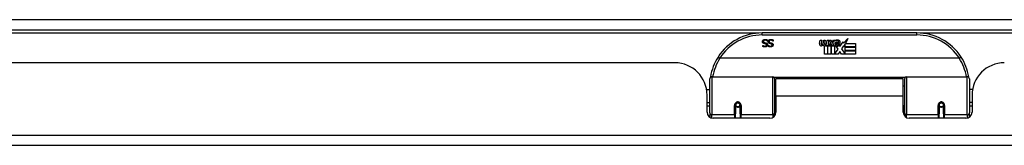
# Model space of a CAD drawing. Header units: inches. Extents: x 12 to 265, y 22 to 126.
# Tile 8 of 110: x 21.58 to 31.1, y 22.56 to 23.78. Entities that reach past the tile are written whole.
import ezdxf

# ---------------------------------------------------------------- set-up
doc = ezdxf.new("R2010")
doc.units = ezdxf.units.IN
doc.header["$MEASUREMENT"] = 0
doc.layers.add('Visible Edges(ANSI)', color=7, linetype='Continuous', lineweight=25)
doc.layers.add('Visible Tangent Edges(ANSI)', color=7, linetype='Continuous', lineweight=25)

msp = doc.modelspace()

# ---------------------------------------------------------------- linework, layer by layer
at = {"layer": 'Visible Edges(ANSI)'}
for p, q in [((12.1558, 23.6838), (59.9578, 23.6838)), ((30.2544, 23.6538), (28.7583, 23.6538)), ((28.7641, 23.5336), (28.7647, 23.5336)), ((28.7641, 23.5224), (28.7641, 23.5336)), ((28.8095, 23.5738), (28.8088, 23.5738)), ((28.8095, 23.5857), (28.8095, 23.5738)), ((28.8183, 23.5336), (28.819, 23.5336)), ((28.8183, 23.5224), (28.8183, 23.5336)), ((28.8638, 23.5738), (28.8631, 23.5738)), ((28.8638, 23.5857), (28.8638, 23.5738)), ((29.3137, 23.5509), (29.3203, 23.5852)), ((29.3203, 23.5852), (29.3335, 23.5852)), ((29.3335, 23.5852), (29.3275, 23.5507)), ((29.35, 23.5627), (29.3539, 23.5852)), ((29.3539, 23.5852), (29.3671, 23.5852)), ((29.359, 23.4469), (29.359, 23.5264)), ((29.3671, 23.5852), (29.3611, 23.5507)), ((29.377, 23.5339), (29.3764, 23.5277)), ((29.3764, 23.5277), (29.3887, 23.5277)), ((29.3809, 23.5402), (29.378, 23.5402)), ((29.38, 23.5306), (29.3809, 23.5402)), ((29.3914, 23.5306), (29.38, 23.5306)), ((29.3839, 23.5627), (29.3878, 23.5852)), ((29.3878, 23.5852), (29.401, 23.5852)), ((29.3887, 23.5277), (29.3887, 23.4469)), ((29.401, 23.5852), (29.3914, 23.5306)), ((29.3929, 23.5277), (29.4151, 23.5277)), ((29.3929, 23.4469), (29.3929, 23.5277)), ((29.3971, 23.5306), (29.4214, 23.5571)), ((29.4135, 23.5306), (29.3971, 23.5306)), ((29.4079, 23.5852), (29.4241, 23.5852)), ((29.4214, 23.5571), (29.4079, 23.5852)), ((29.4268, 23.5489), (29.4135, 23.5306)), ((29.4151, 23.5277), (29.4226, 23.5381)), ((29.4226, 23.5381), (29.4226, 23.4469)), ((29.4241, 23.5852), (29.4316, 23.5657)), ((29.4289, 23.5489), (29.4268, 23.5489)), ((29.4268, 23.5454), (29.4343, 23.5277)), ((29.4268, 23.4469), (29.4268, 23.5454)), ((29.4367, 23.5306), (29.4289, 23.5489)), ((29.4316, 23.5657), (29.434, 23.5657)), ((29.434, 23.5657), (29.4475, 23.5852)), ((29.4343, 23.5277), (29.4568, 23.5277)), ((29.4529, 23.5306), (29.4367, 23.5306)), ((29.4637, 23.5852), (29.4391, 23.5573)), ((29.4391, 23.5573), (29.4529, 23.5306)), ((29.4475, 23.5852), (29.4637, 23.5852)), ((29.4568, 23.5277), (29.4568, 23.4481)), ((29.4625, 23.5615), (29.4991, 23.5615)), ((29.4691, 23.5735), (29.4691, 23.5825)), ((29.4934, 23.4971), (29.4727, 23.527)), ((29.4976, 23.5525), (29.4736, 23.5525)), ((29.5027, 23.5351), (29.5096, 23.5235)), ((29.5096, 23.5235), (29.5411, 23.5676)), ((29.5431, 23.5292), (29.5234, 23.5012)), ((29.5411, 23.5676), (29.5431, 23.5534)), ((29.5431, 23.5534), (29.5869, 23.5996)), ((29.545, 23.5192), (29.5431, 23.5292)), ((29.5603, 23.5485), (29.545, 23.5192)), ((29.5603, 23.5198), (29.5603, 23.5485)), ((29.659, 23.5198), (29.5603, 23.5198)), ((29.5869, 23.5996), (29.5621, 23.5519)), ((29.5621, 23.5519), (29.659, 23.5519)), ((29.659, 23.5519), (29.659, 23.5198)), ((29.3887, 23.4469), (29.359, 23.4469)), ((29.4226, 23.4469), (29.3929, 23.4469)), ((29.4937, 23.4469), (29.4268, 23.4469)), ((29.4568, 23.4481), (29.4934, 23.4971)), ((29.5076, 23.473), (29.4937, 23.4469)), ((29.5252, 23.4469), (29.5076, 23.473)), ((29.5234, 23.5012), (29.5603, 23.4475)), ((29.659, 23.4469), (29.5252, 23.4469)), ((29.5603, 23.5153), (29.659, 23.5153)), ((29.5603, 23.4832), (29.5603, 23.5153)), ((29.659, 23.4832), (29.5603, 23.4832)), ((29.5603, 23.479), (29.659, 23.479)), ((29.5603, 23.4475), (29.5603, 23.479)), ((29.659, 23.5153), (29.659, 23.4832)), ((29.659, 23.479), (29.659, 23.4469)), ((27.9133, 23.3643), (17.9983, 23.3643)), ((30.6632, 23.4082), (28.3494, 23.4082)), ((28.2514, 22.8792), (28.2514, 23.2092)), ((28.2711, 23.2288), (28.8607, 23.2288)), ((28.8764, 23.2131), (28.8764, 22.8754)), ((28.8764, 23.1368), (28.8908, 23.1368)), ((28.8908, 23.0413), (28.8908, 23.2093)), ((30.1218, 23.2093), (28.8908, 23.2093)), ((30.1218, 23.0413), (30.1218, 23.2093)), ((30.1363, 23.1368), (30.1218, 23.1368)), ((30.1363, 22.8754), (30.1363, 23.2131)), ((30.152, 23.2288), (30.7416, 23.2288)), ((30.7613, 23.2092), (30.7613, 22.8792)), ((28.221, 23.1043), (28.2514, 23.1043)), ((28.2253, 22.8864), (28.2253, 23.0523)), ((30.7917, 23.1043), (30.7613, 23.1043)), ((30.7873, 23.0523), (30.7873, 22.8864)), ((28.2253, 22.9783), (28.2514, 22.9783)), ((28.5004, 22.9567), (28.5004, 22.8697)), ((28.5025, 22.9543), (28.5006, 22.9543)), ((28.5009, 22.961), (28.5028, 22.9606)), ((28.5024, 22.9607), (28.5024, 22.9567)), ((28.5414, 22.9526), (28.5437, 22.9521)), ((28.5437, 22.8697), (28.5437, 22.9567)), ((28.8908, 23.0413), (28.8908, 22.8864)), ((30.1218, 22.8864), (30.1218, 23.0413)), ((30.4689, 22.9567), (30.4689, 22.8697)), ((30.4713, 22.9526), (30.4689, 22.9521)), ((30.5118, 22.961), (30.5099, 22.9606)), ((30.5101, 22.9543), (30.5121, 22.9543)), ((30.5103, 22.9567), (30.5103, 22.9607)), ((30.5122, 22.8697), (30.5122, 22.9567)), ((30.7873, 22.9783), (30.7613, 22.9783)), ((28.2514, 22.9448), (28.2253, 22.9448)), ((28.2514, 22.8792), (28.2514, 22.8374)), ((28.5004, 22.8273), (28.5004, 22.8697)), ((28.5064, 22.9448), (28.504, 22.9448)), ((28.5402, 22.9448), (28.5378, 22.9448)), ((28.5437, 22.8697), (28.5437, 22.8273)), ((28.8764, 22.9459), (28.8908, 22.9459)), ((28.8764, 22.8477), (28.8764, 22.8754)), ((30.1363, 22.9459), (30.1218, 22.9459)), ((30.1363, 22.8754), (30.1363, 22.8477)), ((30.4689, 22.8273), (30.4689, 22.8697)), ((30.4749, 22.9448), (30.4725, 22.9448)), ((30.5087, 22.9448), (30.5063, 22.9448)), ((30.5122, 22.8697), (30.5122, 22.8273)), ((30.7873, 22.9448), (30.7613, 22.9448)), ((30.7613, 22.8374), (30.7613, 22.8792)), ((28.8318, 22.8273), (28.2844, 22.8273)), ((30.7283, 22.8273), (30.1809, 22.8273)), ((59.8593, 22.5643), (12.2543, 22.5643))]:
    msp.add_line(p, q, dxfattribs=at)
at = {"layer": 'Visible Edges(ANSI)', "flags": 128}
for points in [[(28.7613, 23.5697), (28.7613, 23.5704), (28.7613, 23.5711), (28.7614, 23.5718), (28.7615, 23.5725), (28.7616, 23.5732), (28.7617, 23.5739), (28.7619, 23.5745), (28.7621, 23.5752), (28.7623, 23.5759), (28.7625, 23.5766), (28.7627, 23.5773), (28.763, 23.5779), (28.7633, 23.5786), (28.7636, 23.5792), (28.7639, 23.5799), (28.7643, 23.5805), (28.7646, 23.5811), (28.765, 23.5816), (28.7654, 23.5822), (28.7659, 23.5827), (28.7663, 23.5833), (28.7668, 23.5838), (28.7672, 23.5843), (28.7677, 23.5848)], [(28.7754, 23.5519), (28.7742, 23.5522), (28.773, 23.5527), (28.772, 23.5531), (28.7709, 23.5536), (28.77, 23.5541), (28.7691, 23.5547), (28.7682, 23.5552), (28.7674, 23.5558), (28.7666, 23.5565), (28.7659, 23.5572), (28.7653, 23.5579), (28.7647, 23.5586), (28.7641, 23.5594), (28.7637, 23.5602), (28.7632, 23.561), (28.7628, 23.5618), (28.7625, 23.5627), (28.7621, 23.5636), (28.7619, 23.5646), (28.7617, 23.5655), (28.7615, 23.5665), (28.7614, 23.5676), (28.7613, 23.5686), (28.7613, 23.5697)], [(28.7851, 23.5178), (28.7841, 23.5178), (28.7832, 23.5178), (28.7822, 23.5179), (28.7812, 23.5179), (28.7803, 23.518), (28.7793, 23.5181), (28.7784, 23.5182), (28.7775, 23.5183), (28.7766, 23.5185), (28.7757, 23.5186), (28.7748, 23.5188), (28.7739, 23.519), (28.773, 23.5192), (28.7721, 23.5194), (28.7713, 23.5196), (28.7704, 23.5199), (28.7696, 23.5201), (28.7688, 23.5204), (28.768, 23.5207), (28.7672, 23.521), (28.7664, 23.5213), (28.7656, 23.5217), (28.7648, 23.522), (28.7641, 23.5224)], [(28.7647, 23.5336), (28.7653, 23.5331), (28.7659, 23.5326), (28.7666, 23.5321), (28.7672, 23.5317), (28.7679, 23.5312), (28.7686, 23.5307), (28.7693, 23.5303), (28.7701, 23.5299), (28.7709, 23.5294), (28.7717, 23.529), (28.7726, 23.5286), (28.7734, 23.5282), (28.7743, 23.5279), (28.7752, 23.5275), (28.7761, 23.5272), (28.777, 23.527), (28.7779, 23.5267), (28.7788, 23.5265), (28.7798, 23.5263), (28.7807, 23.5262), (28.7816, 23.5261), (28.7826, 23.526), (28.7835, 23.526), (28.7845, 23.526)], [(28.7677, 23.5848), (28.7683, 23.5853), (28.7689, 23.5858), (28.7695, 23.5862), (28.7701, 23.5867), (28.7707, 23.5871), (28.7714, 23.5875), (28.772, 23.5879), (28.7727, 23.5883), (28.7733, 23.5886), (28.774, 23.5889), (28.7747, 23.5892), (28.7754, 23.5895), (28.7762, 23.5898), (28.7769, 23.59), (28.7777, 23.5903), (28.7785, 23.5904), (28.7794, 23.5906), (28.7803, 23.5908), (28.7812, 23.5909), (28.7821, 23.591), (28.7831, 23.5911), (28.7841, 23.5911), (28.7852, 23.5912), (28.7862, 23.5912)], [(28.7869, 23.583), (28.7856, 23.583), (28.7844, 23.5829), (28.7832, 23.5828), (28.7821, 23.5827), (28.7811, 23.5825), (28.7801, 23.5822), (28.7791, 23.5819), (28.7782, 23.5816), (28.7773, 23.5812), (28.7765, 23.5808), (28.7758, 23.5803), (28.7751, 23.5798), (28.7745, 23.5792), (28.7739, 23.5786), (28.7734, 23.578), (28.7729, 23.5774), (28.7725, 23.5767), (28.7721, 23.576), (28.7718, 23.5753), (28.7716, 23.5745), (28.7714, 23.5737), (28.7712, 23.5729), (28.7711, 23.5721), (28.7711, 23.5712)], [(28.7711, 23.5712), (28.7711, 23.5705), (28.7712, 23.5698), (28.7713, 23.5692), (28.7714, 23.5685), (28.7715, 23.5679), (28.7716, 23.5674), (28.7718, 23.5668), (28.7721, 23.5663), (28.7723, 23.5657), (28.7726, 23.5652), (28.7729, 23.5648), (28.7732, 23.5643), (28.7736, 23.5639), (28.774, 23.5635), (28.7744, 23.5631), (28.7749, 23.5627), (28.7754, 23.5623), (28.7759, 23.562), (28.7765, 23.5617), (28.7771, 23.5614), (28.7777, 23.5611), (28.7784, 23.5608), (28.7791, 23.5606), (28.7799, 23.5603)], [(28.7899, 23.5481), (28.7894, 23.5483), (28.7889, 23.5484), (28.7883, 23.5485), (28.7878, 23.5487), (28.7872, 23.5488), (28.7866, 23.549), (28.786, 23.5491), (28.7853, 23.5493), (28.7847, 23.5495), (28.784, 23.5496), (28.7833, 23.5498), (28.7826, 23.55), (28.7819, 23.5501), (28.7812, 23.5503), (28.7805, 23.5505), (28.7799, 23.5506), (28.7792, 23.5508), (28.7786, 23.5509), (28.778, 23.5511), (28.7774, 23.5513), (28.7769, 23.5514), (28.7764, 23.5516), (28.7759, 23.5517), (28.7754, 23.5519)], [(28.7799, 23.5603), (28.7804, 23.5602), (28.7809, 23.5601), (28.7815, 23.5599), (28.782, 23.5598), (28.7825, 23.5596), (28.783, 23.5595), (28.7835, 23.5594), (28.784, 23.5593), (28.7845, 23.5591), (28.7849, 23.559), (28.7854, 23.5589), (28.7859, 23.5588), (28.7863, 23.5587), (28.7868, 23.5586), (28.7873, 23.5585), (28.7878, 23.5583), (28.7884, 23.5582), (28.7889, 23.5581), (28.7895, 23.5579), (28.7901, 23.5578), (28.7907, 23.5576), (28.7913, 23.5575), (28.792, 23.5573), (28.7927, 23.5571)], [(28.7845, 23.526), (28.7856, 23.526), (28.7866, 23.526), (28.7876, 23.5261), (28.7886, 23.5263), (28.7895, 23.5265), (28.7904, 23.5267), (28.7913, 23.527), (28.7921, 23.5273), (28.7929, 23.5277), (28.7937, 23.5281), (28.7944, 23.5285), (28.7951, 23.529), (28.7957, 23.5295), (28.7963, 23.5301), (28.7969, 23.5307), (28.7973, 23.5313), (28.7978, 23.5319), (28.7981, 23.5326), (28.7984, 23.5333), (28.7987, 23.534), (28.7989, 23.5347), (28.799, 23.5355), (28.7991, 23.5363), (28.7991, 23.5371)], [(28.809, 23.5381), (28.8089, 23.5367), (28.8088, 23.5353), (28.8085, 23.5339), (28.8082, 23.5326), (28.8078, 23.5314), (28.8073, 23.5301), (28.8067, 23.529), (28.806, 23.5278), (28.8052, 23.5267), (28.8043, 23.5256), (28.8033, 23.5246), (28.8022, 23.5236), (28.8011, 23.5227), (28.7999, 23.5218), (28.7987, 23.5211), (28.7974, 23.5204), (28.796, 23.5198), (28.7946, 23.5193), (28.7932, 23.5188), (28.7917, 23.5184), (28.7901, 23.5182), (28.7885, 23.518), (28.7868, 23.5178), (28.7851, 23.5178)], [(28.7862, 23.5912), (28.7875, 23.5912), (28.7887, 23.5911), (28.7899, 23.5911), (28.7911, 23.591), (28.7922, 23.5909), (28.7933, 23.5908), (28.7944, 23.5906), (28.7955, 23.5905), (28.7965, 23.5903), (28.7975, 23.5901), (28.7984, 23.5898), (28.7993, 23.5896), (28.8002, 23.5893), (28.8011, 23.589), (28.802, 23.5887), (28.8028, 23.5884), (28.8037, 23.5881), (28.8046, 23.5878), (28.8054, 23.5875), (28.8062, 23.5871), (28.8071, 23.5868), (28.8079, 23.5864), (28.8087, 23.5861), (28.8095, 23.5857)], [(28.8088, 23.5738), (28.808, 23.5746), (28.8072, 23.5752), (28.8064, 23.5759), (28.8056, 23.5765), (28.8047, 23.5771), (28.8038, 23.5777), (28.8029, 23.5783), (28.802, 23.5788), (28.8011, 23.5793), (28.8002, 23.5798), (28.7992, 23.5802), (28.7983, 23.5806), (28.7973, 23.581), (28.7963, 23.5814), (28.7953, 23.5817), (28.7944, 23.582), (28.7934, 23.5822), (28.7925, 23.5824), (28.7915, 23.5826), (28.7906, 23.5828), (28.7897, 23.5829), (28.7887, 23.583), (28.7878, 23.583), (28.7869, 23.583)], [(28.7991, 23.5371), (28.7991, 23.5378), (28.7991, 23.5385), (28.799, 23.5392), (28.7989, 23.5399), (28.7987, 23.5405), (28.7986, 23.5411), (28.7983, 23.5417), (28.7981, 23.5423), (28.7978, 23.5428), (28.7975, 23.5433), (28.7971, 23.5438), (28.7968, 23.5442), (28.7964, 23.5447), (28.7959, 23.5451), (28.7954, 23.5455), (28.7949, 23.5459), (28.7944, 23.5462), (28.7939, 23.5465), (28.7933, 23.5469), (28.7927, 23.5472), (28.792, 23.5474), (28.7913, 23.5477), (28.7906, 23.5479), (28.7899, 23.5481)], [(28.7927, 23.5571), (28.7933, 23.557), (28.7939, 23.5568), (28.7944, 23.5566), (28.795, 23.5564), (28.7956, 23.5562), (28.7961, 23.556), (28.7967, 23.5558), (28.7972, 23.5556), (28.7977, 23.5554), (28.7982, 23.5552), (28.7987, 23.5549), (28.7992, 23.5547), (28.7997, 23.5544), (28.8002, 23.5542), (28.8006, 23.5539), (28.8011, 23.5536), (28.8015, 23.5533), (28.802, 23.553), (28.8024, 23.5527), (28.8028, 23.5523), (28.8032, 23.552), (28.8036, 23.5516), (28.804, 23.5513), (28.8044, 23.5509)], [(28.8044, 23.5509), (28.8047, 23.5505), (28.8051, 23.5501), (28.8054, 23.5496), (28.8057, 23.5492), (28.806, 23.5488), (28.8063, 23.5483), (28.8066, 23.5479), (28.8068, 23.5474), (28.8071, 23.5469), (28.8073, 23.5464), (28.8076, 23.5459), (28.8078, 23.5454), (28.808, 23.5448), (28.8081, 23.5443), (28.8083, 23.5437), (28.8084, 23.5431), (28.8086, 23.5426), (28.8087, 23.542), (28.8088, 23.5413), (28.8088, 23.5407), (28.8089, 23.5401), (28.8089, 23.5394), (28.809, 23.5388), (28.809, 23.5381)], [(28.8156, 23.5697), (28.8156, 23.5704), (28.8156, 23.5711), (28.8157, 23.5718), (28.8158, 23.5725), (28.8159, 23.5732), (28.816, 23.5739), (28.8161, 23.5745), (28.8163, 23.5752), (28.8165, 23.5759), (28.8167, 23.5766), (28.817, 23.5773), (28.8173, 23.5779), (28.8176, 23.5786), (28.8179, 23.5792), (28.8182, 23.5799), (28.8185, 23.5805), (28.8189, 23.5811), (28.8193, 23.5816), (28.8197, 23.5822), (28.8201, 23.5827), (28.8206, 23.5833), (28.821, 23.5838), (28.8215, 23.5843), (28.822, 23.5848)], [(28.8296, 23.5519), (28.8285, 23.5522), (28.8273, 23.5527), (28.8262, 23.5531), (28.8252, 23.5536), (28.8242, 23.5541), (28.8233, 23.5547), (28.8225, 23.5552), (28.8217, 23.5558), (28.8209, 23.5565), (28.8202, 23.5572), (28.8196, 23.5579), (28.819, 23.5586), (28.8184, 23.5594), (28.8179, 23.5602), (28.8175, 23.561), (28.8171, 23.5618), (28.8167, 23.5627), (28.8164, 23.5636), (28.8162, 23.5646), (28.8159, 23.5655), (28.8158, 23.5665), (28.8157, 23.5676), (28.8156, 23.5686), (28.8156, 23.5697)], [(28.8394, 23.5178), (28.8384, 23.5178), (28.8374, 23.5178), (28.8365, 23.5179), (28.8355, 23.5179), (28.8345, 23.518), (28.8336, 23.5181), (28.8327, 23.5182), (28.8317, 23.5183), (28.8308, 23.5185), (28.8299, 23.5186), (28.829, 23.5188), (28.8281, 23.519), (28.8273, 23.5192), (28.8264, 23.5194), (28.8256, 23.5196), (28.8247, 23.5199), (28.8239, 23.5201), (28.8231, 23.5204), (28.8222, 23.5207), (28.8214, 23.521), (28.8206, 23.5213), (28.8199, 23.5217), (28.8191, 23.522), (28.8183, 23.5224)], [(28.819, 23.5336), (28.8196, 23.5331), (28.8202, 23.5326), (28.8208, 23.5321), (28.8215, 23.5317), (28.8222, 23.5312), (28.8229, 23.5307), (28.8236, 23.5303), (28.8244, 23.5299), (28.8252, 23.5294), (28.826, 23.529), (28.8268, 23.5286), (28.8277, 23.5282), (28.8286, 23.5279), (28.8295, 23.5275), (28.8304, 23.5272), (28.8313, 23.527), (28.8322, 23.5267), (28.8331, 23.5265), (28.834, 23.5263), (28.835, 23.5262), (28.8359, 23.5261), (28.8369, 23.526), (28.8378, 23.526), (28.8388, 23.526)], [(28.822, 23.5848), (28.8226, 23.5853), (28.8232, 23.5858), (28.8238, 23.5862), (28.8244, 23.5867), (28.825, 23.5871), (28.8256, 23.5875), (28.8263, 23.5879), (28.8269, 23.5883), (28.8276, 23.5886), (28.8283, 23.5889), (28.829, 23.5892), (28.8297, 23.5895), (28.8304, 23.5898), (28.8312, 23.59), (28.832, 23.5903), (28.8328, 23.5904), (28.8337, 23.5906), (28.8346, 23.5908), (28.8355, 23.5909), (28.8364, 23.591), (28.8374, 23.5911), (28.8384, 23.5911), (28.8394, 23.5912), (28.8405, 23.5912)], [(28.8412, 23.583), (28.8399, 23.583), (28.8387, 23.5829), (28.8375, 23.5828), (28.8364, 23.5827), (28.8353, 23.5825), (28.8343, 23.5822), (28.8334, 23.5819), (28.8325, 23.5816), (28.8316, 23.5812), (28.8308, 23.5808), (28.8301, 23.5803), (28.8294, 23.5798), (28.8287, 23.5792), (28.8282, 23.5786), (28.8276, 23.578), (28.8272, 23.5774), (28.8267, 23.5767), (28.8264, 23.576), (28.8261, 23.5753), (28.8258, 23.5745), (28.8256, 23.5737), (28.8255, 23.5729), (28.8254, 23.5721), (28.8254, 23.5712)], [(28.8254, 23.5712), (28.8254, 23.5705), (28.8254, 23.5698), (28.8255, 23.5692), (28.8256, 23.5685), (28.8258, 23.5679), (28.8259, 23.5674), (28.8261, 23.5668), (28.8263, 23.5663), (28.8266, 23.5657), (28.8268, 23.5652), (28.8272, 23.5648), (28.8275, 23.5643), (28.8279, 23.5639), (28.8283, 23.5635), (28.8287, 23.5631), (28.8292, 23.5627), (28.8297, 23.5623), (28.8302, 23.562), (28.8308, 23.5617), (28.8314, 23.5614), (28.832, 23.5611), (28.8327, 23.5608), (28.8334, 23.5606), (28.8341, 23.5603)], [(28.8442, 23.5481), (28.8437, 23.5483), (28.8431, 23.5484), (28.8426, 23.5485), (28.842, 23.5487), (28.8414, 23.5488), (28.8408, 23.549), (28.8402, 23.5491), (28.8396, 23.5493), (28.8389, 23.5495), (28.8383, 23.5496), (28.8376, 23.5498), (28.8368, 23.55), (28.8361, 23.5501), (28.8354, 23.5503), (28.8348, 23.5505), (28.8341, 23.5506), (28.8335, 23.5508), (28.8329, 23.5509), (28.8323, 23.5511), (28.8317, 23.5513), (28.8312, 23.5514), (28.8306, 23.5516), (28.8301, 23.5517), (28.8296, 23.5519)], [(28.8341, 23.5603), (28.8347, 23.5602), (28.8352, 23.5601), (28.8357, 23.5599), (28.8362, 23.5598), (28.8368, 23.5596), (28.8373, 23.5595), (28.8378, 23.5594), (28.8382, 23.5593), (28.8387, 23.5591), (28.8392, 23.559), (28.8397, 23.5589), (28.8401, 23.5588), (28.8406, 23.5587), (28.8411, 23.5586), (28.8416, 23.5585), (28.8421, 23.5583), (28.8426, 23.5582), (28.8432, 23.5581), (28.8438, 23.5579), (28.8444, 23.5578), (28.845, 23.5576), (28.8456, 23.5575), (28.8463, 23.5573), (28.8469, 23.5571)], [(28.8388, 23.526), (28.8398, 23.526), (28.8409, 23.526), (28.8419, 23.5261), (28.8429, 23.5263), (28.8438, 23.5265), (28.8447, 23.5267), (28.8456, 23.527), (28.8464, 23.5273), (28.8472, 23.5277), (28.8479, 23.5281), (28.8487, 23.5285), (28.8494, 23.529), (28.85, 23.5295), (28.8506, 23.5301), (28.8511, 23.5307), (28.8516, 23.5313), (28.852, 23.5319), (28.8524, 23.5326), (28.8527, 23.5333), (28.853, 23.534), (28.8532, 23.5347), (28.8533, 23.5355), (28.8534, 23.5363), (28.8534, 23.5371)], [(28.8632, 23.5381), (28.8632, 23.5367), (28.863, 23.5353), (28.8628, 23.5339), (28.8625, 23.5326), (28.8621, 23.5314), (28.8616, 23.5301), (28.8609, 23.529), (28.8602, 23.5278), (28.8595, 23.5267), (28.8586, 23.5256), (28.8576, 23.5246), (28.8565, 23.5236), (28.8554, 23.5227), (28.8542, 23.5218), (28.8529, 23.5211), (28.8516, 23.5204), (28.8503, 23.5198), (28.8489, 23.5193), (28.8474, 23.5188), (28.8459, 23.5184), (28.8444, 23.5182), (28.8428, 23.518), (28.8411, 23.5178), (28.8394, 23.5178)], [(28.8405, 23.5912), (28.8418, 23.5912), (28.843, 23.5911), (28.8442, 23.5911), (28.8454, 23.591), (28.8465, 23.5909), (28.8476, 23.5908), (28.8487, 23.5906), (28.8497, 23.5905), (28.8507, 23.5903), (28.8517, 23.5901), (28.8527, 23.5898), (28.8536, 23.5896), (28.8545, 23.5893), (28.8554, 23.589), (28.8562, 23.5887), (28.8571, 23.5884), (28.858, 23.5881), (28.8588, 23.5878), (28.8597, 23.5875), (28.8605, 23.5871), (28.8613, 23.5868), (28.8621, 23.5864), (28.863, 23.5861), (28.8638, 23.5857)], [(28.8631, 23.5738), (28.8623, 23.5746), (28.8615, 23.5752), (28.8607, 23.5759), (28.8598, 23.5765), (28.859, 23.5771), (28.8581, 23.5777), (28.8572, 23.5783), (28.8563, 23.5788), (28.8554, 23.5793), (28.8545, 23.5798), (28.8535, 23.5802), (28.8525, 23.5806), (28.8515, 23.581), (28.8506, 23.5814), (28.8496, 23.5817), (28.8486, 23.582), (28.8477, 23.5822), (28.8467, 23.5824), (28.8458, 23.5826), (28.8449, 23.5828), (28.8439, 23.5829), (28.843, 23.583), (28.8421, 23.583), (28.8412, 23.583)], [(28.8534, 23.5371), (28.8534, 23.5378), (28.8533, 23.5385), (28.8533, 23.5392), (28.8532, 23.5399), (28.853, 23.5405), (28.8528, 23.5411), (28.8526, 23.5417), (28.8524, 23.5423), (28.8521, 23.5428), (28.8518, 23.5433), (28.8514, 23.5438), (28.851, 23.5442), (28.8506, 23.5447), (28.8502, 23.5451), (28.8497, 23.5455), (28.8492, 23.5459), (28.8487, 23.5462), (28.8481, 23.5465), (28.8475, 23.5469), (28.8469, 23.5472), (28.8463, 23.5474), (28.8456, 23.5477), (28.8449, 23.5479), (28.8442, 23.5481)], [(28.8469, 23.5571), (28.8475, 23.557), (28.8481, 23.5568), (28.8487, 23.5566), (28.8493, 23.5564), (28.8499, 23.5562), (28.8504, 23.556), (28.851, 23.5558), (28.8515, 23.5556), (28.852, 23.5554), (28.8525, 23.5552), (28.853, 23.5549), (28.8535, 23.5547), (28.854, 23.5544), (28.8545, 23.5542), (28.8549, 23.5539), (28.8554, 23.5536), (28.8558, 23.5533), (28.8562, 23.553), (28.8567, 23.5527), (28.8571, 23.5523), (28.8575, 23.552), (28.8579, 23.5516), (28.8583, 23.5513), (28.8586, 23.5509)], [(28.8586, 23.5509), (28.859, 23.5505), (28.8593, 23.5501), (28.8597, 23.5496), (28.86, 23.5492), (28.8603, 23.5488), (28.8606, 23.5483), (28.8609, 23.5479), (28.8611, 23.5474), (28.8614, 23.5469), (28.8616, 23.5464), (28.8618, 23.5459), (28.862, 23.5454), (28.8622, 23.5448), (28.8624, 23.5443), (28.8626, 23.5437), (28.8627, 23.5431), (28.8628, 23.5426), (28.8629, 23.542), (28.863, 23.5413), (28.8631, 23.5407), (28.8632, 23.5401), (28.8632, 23.5394), (28.8632, 23.5388), (28.8632, 23.5381)], [(28.3317, 23.4207), (28.3317, 23.4206), (28.3317, 23.4204), (28.3318, 23.4202), (28.332, 23.42), (28.3323, 23.4197), (28.3326, 23.4194), (28.333, 23.419), (28.3335, 23.4186), (28.334, 23.4182), (28.3346, 23.4177), (28.3352, 23.4172), (28.3359, 23.4166), (28.3367, 23.4161), (28.3375, 23.4155), (28.3383, 23.4149), (28.3392, 23.4142), (28.3401, 23.4136), (28.3411, 23.4129), (28.3421, 23.4122), (28.3431, 23.4115), (28.3442, 23.4108), (28.3452, 23.4101), (28.3463, 23.4094), (28.3474, 23.4087)], [(28.3494, 23.4082), (28.3494, 23.4082), (28.3493, 23.4082), (28.3492, 23.4082), (28.3491, 23.4082), (28.349, 23.4082), (28.3489, 23.4082), (28.3488, 23.4082), (28.3487, 23.4082), (28.3486, 23.4082), (28.3486, 23.4083), (28.3485, 23.4083), (28.3484, 23.4083), (28.3483, 23.4083), (28.3482, 23.4083), (28.3481, 23.4084), (28.348, 23.4084), (28.348, 23.4084), (28.3479, 23.4085), (28.3478, 23.4085), (28.3477, 23.4085), (28.3476, 23.4086), (28.3476, 23.4086), (28.3475, 23.4087), (28.3474, 23.4087)], [(30.6653, 23.4087), (30.6652, 23.4087), (30.6651, 23.4086), (30.6651, 23.4086), (30.665, 23.4085), (30.6649, 23.4085), (30.6648, 23.4085), (30.6647, 23.4084), (30.6646, 23.4084), (30.6646, 23.4084), (30.6645, 23.4083), (30.6644, 23.4083), (30.6643, 23.4083), (30.6642, 23.4083), (30.6641, 23.4083), (30.664, 23.4082), (30.6639, 23.4082), (30.6639, 23.4082), (30.6638, 23.4082), (30.6637, 23.4082), (30.6636, 23.4082), (30.6635, 23.4082), (30.6634, 23.4082), (30.6633, 23.4082), (30.6632, 23.4082)], [(30.681, 23.4207), (30.681, 23.4206), (30.681, 23.4204), (30.6808, 23.4202), (30.6807, 23.42), (30.6804, 23.4197), (30.6801, 23.4194), (30.6797, 23.419), (30.6792, 23.4186), (30.6787, 23.4182), (30.6781, 23.4177), (30.6775, 23.4172), (30.6768, 23.4166), (30.676, 23.4161), (30.6752, 23.4155), (30.6744, 23.4149), (30.6735, 23.4142), (30.6725, 23.4136), (30.6716, 23.4129), (30.6706, 23.4122), (30.6695, 23.4115), (30.6685, 23.4108), (30.6674, 23.4101), (30.6664, 23.4094), (30.6653, 23.4087)], [(28.2579, 23.2281), (28.2579, 23.2279), (28.2579, 23.2276), (28.2578, 23.2274), (28.2578, 23.2272), (28.2578, 23.227), (28.2577, 23.2268), (28.2577, 23.2266), (28.2577, 23.2264), (28.2576, 23.2262), (28.2576, 23.226), (28.2576, 23.2258), (28.2576, 23.2256), (28.2575, 23.2254), (28.2575, 23.2251), (28.2575, 23.2249), (28.2574, 23.2247), (28.2574, 23.2245), (28.2574, 23.2243), (28.2573, 23.2241), (28.2573, 23.2239), (28.2573, 23.2237), (28.2572, 23.2235), (28.2572, 23.2233), (28.2572, 23.2231)], [(30.7555, 23.2231), (30.7555, 23.2233), (30.7555, 23.2235), (30.7554, 23.2237), (30.7554, 23.2239), (30.7554, 23.2241), (30.7553, 23.2243), (30.7553, 23.2245), (30.7553, 23.2247), (30.7552, 23.2249), (30.7552, 23.2251), (30.7552, 23.2254), (30.7551, 23.2256), (30.7551, 23.2258), (30.7551, 23.226), (30.755, 23.2262), (30.755, 23.2264), (30.755, 23.2266), (30.7549, 23.2268), (30.7549, 23.227), (30.7549, 23.2272), (30.7548, 23.2274), (30.7548, 23.2276), (30.7548, 23.2279), (30.7547, 23.2281)], [(28.5004, 22.9567), (28.5006, 22.9593), (28.5011, 22.9619), (28.5019, 22.9645), (28.5031, 22.967), (28.5046, 22.9694), (28.5064, 22.9716), (28.5085, 22.9735), (28.5109, 22.9752), (28.5135, 22.9765), (28.5163, 22.9775), (28.5192, 22.9781), (28.5221, 22.9783), (28.5251, 22.9781), (28.528, 22.9775), (28.5307, 22.9765), (28.5333, 22.9752), (28.5357, 22.9735), (28.5378, 22.9715), (28.5396, 22.9694), (28.5411, 22.967), (28.5422, 22.9645), (28.5431, 22.9619), (28.5436, 22.9593), (28.5437, 22.9567)], [(30.4689, 22.9567), (30.4691, 22.9593), (30.4696, 22.9619), (30.4704, 22.9645), (30.4716, 22.967), (30.4731, 22.9694), (30.4749, 22.9716), (30.477, 22.9735), (30.4794, 22.9752), (30.482, 22.9765), (30.4848, 22.9775), (30.4877, 22.9781), (30.4906, 22.9783), (30.4936, 22.9781), (30.4965, 22.9775), (30.4992, 22.9765), (30.5019, 22.9752), (30.5042, 22.9735), (30.5063, 22.9715), (30.5081, 22.9694), (30.5096, 22.967), (30.5108, 22.9645), (30.5116, 22.9619), (30.5121, 22.9593), (30.5122, 22.9567)], [(28.8903, 22.9083), (28.8903, 22.9084), (28.8904, 22.9084), (28.8904, 22.9085), (28.8904, 22.9085), (28.8904, 22.9086), (28.8904, 22.9086), (28.8905, 22.9087), (28.8905, 22.9087), (28.8905, 22.9088), (28.8905, 22.9089), (28.8906, 22.9089), (28.8906, 22.909), (28.8906, 22.909), (28.8906, 22.9091), (28.8906, 22.9091), (28.8907, 22.9092), (28.8907, 22.9092), (28.8907, 22.9093), (28.8907, 22.9093), (28.8908, 22.9094), (28.8908, 22.9094), (28.8908, 22.9095), (28.8908, 22.9096), (28.8908, 22.9096)], [(30.1218, 22.9096), (30.1219, 22.9096), (30.1219, 22.9095), (30.1219, 22.9095), (30.1219, 22.9094), (30.1219, 22.9093), (30.122, 22.9093), (30.122, 22.9092), (30.122, 22.9092), (30.122, 22.9091), (30.1221, 22.9091), (30.1221, 22.909), (30.1221, 22.909), (30.1221, 22.9089), (30.1221, 22.9089), (30.1222, 22.9088), (30.1222, 22.9087), (30.1222, 22.9087), (30.1222, 22.9086), (30.1223, 22.9086), (30.1223, 22.9085), (30.1223, 22.9085), (30.1223, 22.9084), (30.1223, 22.9084), (30.1224, 22.9083)]]:
    msp.add_lwpolyline(points, dxfattribs=at)
at = {"layer": 'Visible Edges(ANSI)'}
for centre in [(28.5221, 22.9567), (30.4906, 22.9567)]:
    msp.add_circle(centre, 0.0197, dxfattribs=at)
for centre, radius, start, end in [((28.7583, 23.147), 0.5069, 90, 147.31425), ((30.2544, 23.147), 0.5069, 32.68575, 90), ((29.342, 23.5454), 0.0288, 169, 198.47479), ((29.3246, 23.5396), 0.0105, 198.47479, 269.6788), ((29.3247, 23.5536), 0.0246, 269.6788, 333.95078), ((29.3396, 23.5485), 0.0123, 169.9922, 203.54875), ((29.3338, 23.546), 0.006, 203.54875, 276.10268), ((29.3331, 23.5526), 0.0126, 276.10268, 327.60833), ((29.3041, 23.5701), 0.0465, 328.55841, 350.82565), ((29.3755, 23.5447), 0.0288, 183.6169, 196.9928), ((29.3576, 23.5392), 0.0101, 196.9928, 269.47765), ((29.3578, 23.5531), 0.024, 269.47765, 327.41137), ((29.3595, 23.5504), 0.024, 268.79525, 316.5849), ((29.3732, 23.5485), 0.0123, 170, 203.55712), ((29.3674, 23.546), 0.006, 203.55712, 276.03001), ((29.3667, 23.5526), 0.0126, 276.03001, 327.59924), ((29.3381, 23.5707), 0.0465, 327.59924, 350), ((29.4883, 23.5501), 0.0282, 156.15553, 203.84447), ((29.4764, 23.5448), 0.0152, 203.84447, 265.08017), ((29.4872, 23.5245), 0.0607, 81.56052, 107.33425), ((29.4809, 23.5451), 0.0307, 64.67838, 112.56091), ((29.482, 23.5479), 0.00955, 151.45471, 231.16516), ((29.4801, 23.5591), 0.033, 257.07905, 313.17854), ((29.4801, 23.5591), 0.0299, 260.40854, 314.16843), ((29.4829, 23.549), 0.0109, 231.16516, 289.37968), ((29.481, 23.5545), 0.0168, 289.37968, 352.99755), ((29.4899, 23.5642), 0.0096, 343.52609, 64.67838), ((29.4932, 23.565), 0.0197, 356.56465, 81.56052), ((29.4732, 23.5662), 0.0398, 314.16843, 356.56465), ((27.9133, 23.0523), 0.312, 0, 90), ((28.7583, 23.147), 0.5069, 147.31425, 170.79319), ((30.2544, 23.147), 0.5069, 9.20681, 32.68575), ((31.0993, 23.0523), 0.312, 90, 180), ((28.2711, 23.2092), 0.0197, 90, 180), ((28.8607, 23.2131), 0.0157, 0, 90), ((30.152, 23.2131), 0.0157, 90, 180), ((30.7416, 23.2092), 0.0197, 0, 90), ((28.5221, 22.9567), 0.0217, 180, 348.1708), ((30.4906, 22.9567), 0.0217, 191.8292, 0), ((28.2844, 22.8864), 0.0591, 180, 270), ((28.8318, 22.8864), 0.0591, 270, 0), ((30.1809, 22.8864), 0.0591, 180, 270), ((30.7283, 22.8864), 0.0591, 270, 0)]:
    msp.add_arc(centre, radius, start, end, dxfattribs=at)
at = {"layer": 'Visible Tangent Edges(ANSI)'}
for p, q in [((12.1558, 23.7828), (59.1907, 23.7828)), ((28.7265, 23.6528), (17.1852, 23.6528)), ((28.7583, 23.6342), (28.7583, 23.6538)), ((28.7583, 23.6342), (30.2544, 23.6342)), ((30.2544, 23.6342), (30.2544, 23.6538)), ((41.8275, 23.6528), (30.2862, 23.6528)), ((28.2711, 23.2288), (28.2711, 22.8602)), ((28.8607, 22.8602), (28.8607, 23.2288)), ((30.1385, 23.2212), (28.8742, 23.2212)), ((30.152, 23.2288), (30.152, 22.8602)), ((30.7416, 22.8602), (30.7416, 23.2288)), ((28.4906, 22.8602), (28.4906, 22.952)), ((28.5536, 22.952), (28.5536, 22.8602)), ((30.1218, 23.0413), (28.8908, 23.0413)), ((30.4591, 22.8602), (30.4591, 22.952)), ((30.5221, 22.952), (30.5221, 22.8602)), ((28.2711, 22.8288), (28.2711, 22.8602)), ((28.4906, 22.8602), (28.2711, 22.8602)), ((28.4906, 22.8602), (28.4906, 22.8273)), ((28.8607, 22.8602), (28.5536, 22.8602)), ((28.5536, 22.8273), (28.5536, 22.8602)), ((28.8607, 22.8602), (28.8607, 22.8349)), ((30.4591, 22.8602), (30.152, 22.8602)), ((30.152, 22.8349), (30.152, 22.8602)), ((30.4591, 22.8602), (30.4591, 22.8273)), ((30.7416, 22.8602), (30.5221, 22.8602)), ((30.5221, 22.8273), (30.5221, 22.8602)), ((30.7416, 22.8602), (30.7416, 22.8288)), ((12.2543, 22.6633), (59.8593, 22.6633))]:
    msp.add_line(p, q, dxfattribs=at)
at = {"layer": 'Visible Tangent Edges(ANSI)', "flags": 128}
for points in [[(28.5536, 22.952), (28.5533, 22.956), (28.5526, 22.96), (28.5514, 22.964), (28.5497, 22.9678), (28.5476, 22.9715), (28.545, 22.9748), (28.5419, 22.9778), (28.5385, 22.9803), (28.5347, 22.9824), (28.5306, 22.984), (28.5264, 22.9849), (28.5221, 22.9852), (28.5178, 22.9849), (28.5136, 22.984), (28.5096, 22.9825), (28.5058, 22.9804), (28.5023, 22.9778), (28.4992, 22.9748), (28.4966, 22.9715), (28.4944, 22.9679), (28.4927, 22.964), (28.4915, 22.9601), (28.4908, 22.956), (28.4906, 22.952)], [(30.5221, 22.952), (30.5218, 22.956), (30.5211, 22.96), (30.5199, 22.964), (30.5182, 22.9678), (30.5161, 22.9715), (30.5135, 22.9748), (30.5104, 22.9778), (30.507, 22.9803), (30.5032, 22.9824), (30.4991, 22.984), (30.4949, 22.9849), (30.4906, 22.9852), (30.4863, 22.9849), (30.4821, 22.984), (30.4781, 22.9825), (30.4743, 22.9804), (30.4708, 22.9778), (30.4677, 22.9748), (30.4651, 22.9715), (30.4629, 22.9679), (30.4612, 22.964), (30.46, 22.9601), (30.4593, 22.956), (30.4591, 22.952)], [(28.8901, 22.9458), (28.8894, 22.9435), (28.8888, 22.9411), (28.8883, 22.9387), (28.8877, 22.9363), (28.8871, 22.9339), (28.8866, 22.9315), (28.8861, 22.9291), (28.8855, 22.9267), (28.8851, 22.9243), (28.8846, 22.9219), (28.8841, 22.9195), (28.8837, 22.9171), (28.8832, 22.9146), (28.8828, 22.9122), (28.8824, 22.9098), (28.882, 22.9073), (28.8816, 22.9049), (28.8812, 22.9024), (28.8809, 22.9), (28.8805, 22.8975), (28.8802, 22.895), (28.8799, 22.8926), (28.8796, 22.8901), (28.8793, 22.8876)], [(30.1334, 22.8876), (30.1331, 22.8901), (30.1328, 22.8926), (30.1325, 22.895), (30.1321, 22.8975), (30.1318, 22.9), (30.1314, 22.9024), (30.1311, 22.9049), (30.1307, 22.9073), (30.1303, 22.9098), (30.1299, 22.9122), (30.1295, 22.9146), (30.129, 22.9171), (30.1286, 22.9195), (30.1281, 22.9219), (30.1276, 22.9243), (30.1271, 22.9267), (30.1266, 22.9291), (30.1261, 22.9315), (30.1256, 22.9339), (30.125, 22.9363), (30.1244, 22.9387), (30.1238, 22.9411), (30.1232, 22.9435), (30.1226, 22.9459)]]:
    msp.add_lwpolyline(points, dxfattribs=at)
at = {"layer": 'Visible Tangent Edges(ANSI)'}
for centre, start, end in [((28.7583, 23.147), 90, 147.50115), ((30.2544, 23.147), 32.49885, 90), ((28.7583, 23.1432), 147.05524, 169.87773), ((30.2544, 23.1432), 10.12227, 32.94476)]:
    msp.add_arc(centre, 0.4872, start, end, dxfattribs=at)
for centre, major_axis, ratio, start_param, end_param in [((28.2774, 23.2249), (-0.0194, 0.0031), 0.187438, 0, 0.544489), ((30.7353, 23.2249), (0.0194, 0.0031), 0.187438, 5.738696, 6.283185), ((28.4906, 22.9567), (0.00984, 0), 0.476565, 4.712389, 6.283185), ((28.5536, 22.9567), (-0.00984, 0), 0.476565, 0, 1.570796), ((30.4591, 22.9567), (0.00984, 0), 0.476565, 4.712389, 6.283185), ((30.5221, 22.9567), (-0.00984, 0), 0.476565, 0, 1.570796), ((28.2711, 22.8792), (-0.0197, 0), 0.965926, 0, 1.570796), ((28.4906, 22.8697), (0.00984, 0), 0.965926, 4.712389, 6.283185), ((28.5536, 22.8697), (-0.00984, 0), 0.965926, 0, 1.570796), ((28.8607, 22.8754), (0.0157, 0), 0.965926, 4.712389, 6.283185), ((30.152, 22.8754), (-0.0157, 0), 0.965926, 0, 1.570796), ((30.4591, 22.8697), (0.00984, 0), 0.965926, 4.712389, 6.283185), ((30.5221, 22.8697), (-0.00984, 0), 0.965926, 0, 1.570796), ((30.7416, 22.8792), (0.0197, 0), 0.965926, 4.712389, 6.283185)]:
    msp.add_ellipse(centre, major_axis=major_axis, ratio=ratio, start_param=start_param, end_param=end_param, dxfattribs=at)

doc.saveas('drawing.dxf')
